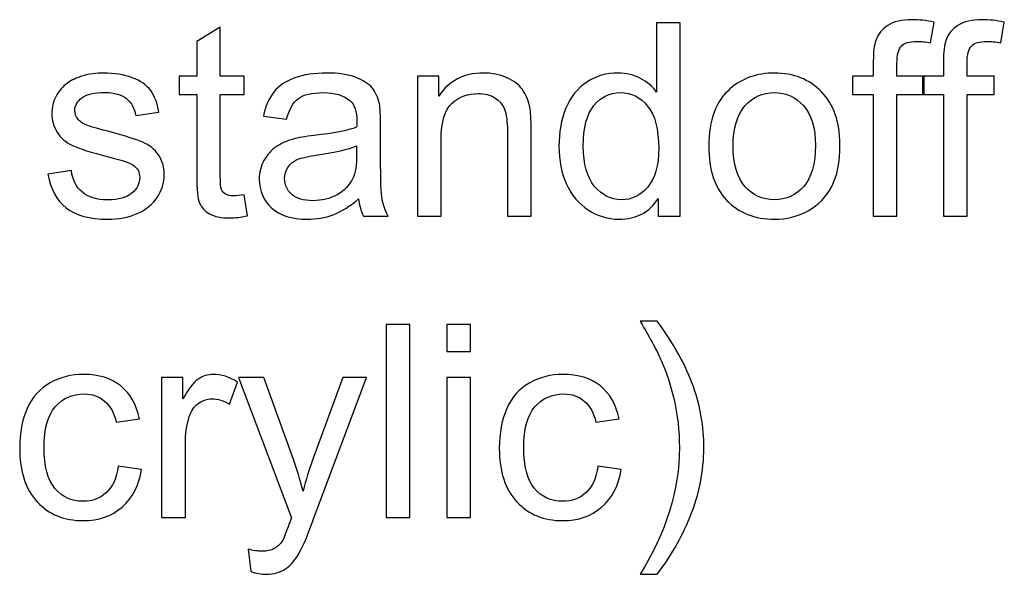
# Model space of a CAD drawing. Header units: inches. Extents: x -3.1 to 14.9, y -9.8 to 5.5.
# Tile 49 of 56: x 12.356 to 13.573, y -0.628 to 0.058. Entities that reach past the tile are written whole.
import ezdxf

# ---------------------------------------------------------------- set-up
doc = ezdxf.new("R2010")
doc.units = ezdxf.units.IN
doc.header["$MEASUREMENT"] = 0
doc.layers.add('Layer 1', color=7, linetype='Continuous')

msp = doc.modelspace()

# ---------------------------------------------------------------- linework, layer by layer
at = {"layer": 'Layer 1', "color": 250}
for points, knots in [([(13.1451, -0.185), (13.1451, -0.185), (13.1451, -0.1632), (13.1451, -0.1632), (13.1451, -0.1632), (13.1341, -0.1804), (13.118, -0.1889), (13.0967, -0.1889), (13.0967, -0.1889), (13.083, -0.1889), (13.0703, -0.1851), (13.0587, -0.1775), (13.0587, -0.1775), (13.0472, -0.17), (13.0382, -0.1594), (13.0319, -0.1457), (13.0319, -0.1457), (13.0255, -0.1321), (13.0224, -0.1165), (13.0224, -0.0988), (13.0224, -0.0988), (13.0224, -0.0815), (13.0252, -0.0659), (13.031, -0.0518), (13.031, -0.0518), (13.0367, -0.0378), (13.0454, -0.027), (13.0569, -0.0195), (13.0569, -0.0195), (13.0684, -0.012), (13.0812, -0.0083), (13.0955, -0.0083), (13.0955, -0.0083), (13.1059, -0.0083), (13.1151, -0.0105), (13.1232, -0.0149), (13.1232, -0.0149), (13.1314, -0.0193), (13.138, -0.025), (13.1431, -0.032), (13.1431, -0.032), (13.1431, -0.032), (13.1431, 0.0536), (13.1431, 0.0536), (13.1431, 0.0536), (13.1431, 0.0536), (13.1722, 0.0536), (13.1722, 0.0536), (13.1722, 0.0536), (13.1722, 0.0536), (13.1722, -0.185), (13.1722, -0.185), (13.1722, -0.185), (13.1722, -0.185), (13.1451, -0.185), (13.1451, -0.185)], [0, 0, 0, 0, 0.066667, 0.066667, 0.066667, 0.066667, 0.133333, 0.133333, 0.133333, 0.133333, 0.2, 0.2, 0.2, 0.2, 0.266667, 0.266667, 0.266667, 0.266667, 0.333333, 0.333333, 0.333333, 0.333333, 0.4, 0.4, 0.4, 0.4, 0.466667, 0.466667, 0.466667, 0.466667, 0.533333, 0.533333, 0.533333, 0.533333, 0.6, 0.6, 0.6, 0.6, 0.666667, 0.666667, 0.666667, 0.666667, 0.733333, 0.733333, 0.733333, 0.733333, 0.8, 0.8, 0.8, 0.8, 0.866667, 0.866667, 0.866667, 0.866667, 1, 1, 1, 1]), ([(13.4107, -0.185), (13.4107, -0.185), (13.4107, -0.035), (13.4107, -0.035), (13.4107, -0.035), (13.4107, -0.035), (13.3849, -0.035), (13.3849, -0.035), (13.3849, -0.035), (13.3849, -0.035), (13.3849, -0.0122), (13.3849, -0.0122), (13.3849, -0.0122), (13.3849, -0.0122), (13.4107, -0.0122), (13.4107, -0.0122), (13.4107, -0.0122), (13.4107, -0.0122), (13.4107, 0.0062), (13.4107, 0.0062), (13.4107, 0.0062), (13.4107, 0.0178), (13.4117, 0.0265), (13.4138, 0.0321), (13.4138, 0.0321), (13.4166, 0.0397), (13.4216, 0.0459), (13.4287, 0.0506), (13.4287, 0.0506), (13.4358, 0.0553), (13.4457, 0.0576), (13.4586, 0.0576), (13.4586, 0.0576), (13.4668, 0.0576), (13.4759, 0.0567), (13.4859, 0.0547), (13.4859, 0.0547), (13.4859, 0.0547), (13.4815, 0.0291), (13.4815, 0.0291), (13.4815, 0.0291), (13.4755, 0.0302), (13.4697, 0.0308), (13.4642, 0.0308), (13.4642, 0.0308), (13.4554, 0.0308), (13.4491, 0.0289), (13.4454, 0.0251), (13.4454, 0.0251), (13.4417, 0.0213), (13.4399, 0.0142), (13.4399, 0.0037), (13.4399, 0.0037), (13.4399, 0.0037), (13.4399, -0.0122), (13.4399, -0.0122), (13.4399, -0.0122), (13.4399, -0.0122), (13.4735, -0.0122), (13.4735, -0.0122), (13.4735, -0.0122), (13.4735, -0.0122), (13.4735, -0.035), (13.4735, -0.035), (13.4735, -0.035), (13.4735, -0.035), (13.4399, -0.035), (13.4399, -0.035), (13.4399, -0.035), (13.4399, -0.035), (13.4399, -0.185), (13.4399, -0.185), (13.4399, -0.185), (13.4399, -0.185), (13.4107, -0.185), (13.4107, -0.185)], [0, 0, 0, 0, 0.05, 0.05, 0.05, 0.05, 0.1, 0.1, 0.1, 0.1, 0.15, 0.15, 0.15, 0.15, 0.2, 0.2, 0.2, 0.2, 0.25, 0.25, 0.25, 0.25, 0.3, 0.3, 0.3, 0.3, 0.35, 0.35, 0.35, 0.35, 0.4, 0.4, 0.4, 0.4, 0.45, 0.45, 0.45, 0.45, 0.5, 0.5, 0.5, 0.5, 0.55, 0.55, 0.55, 0.55, 0.6, 0.6, 0.6, 0.6, 0.65, 0.65, 0.65, 0.65, 0.7, 0.7, 0.7, 0.7, 0.75, 0.75, 0.75, 0.75, 0.8, 0.8, 0.8, 0.8, 0.85, 0.85, 0.85, 0.85, 0.9, 0.9, 0.9, 0.9, 1, 1, 1, 1]), ([(13.4973, -0.185), (13.4973, -0.185), (13.4973, -0.035), (13.4973, -0.035), (13.4973, -0.035), (13.4973, -0.035), (13.4715, -0.035), (13.4715, -0.035), (13.4715, -0.035), (13.4715, -0.035), (13.4715, -0.0122), (13.4715, -0.0122), (13.4715, -0.0122), (13.4715, -0.0122), (13.4973, -0.0122), (13.4973, -0.0122), (13.4973, -0.0122), (13.4973, -0.0122), (13.4973, 0.0062), (13.4973, 0.0062), (13.4973, 0.0062), (13.4973, 0.0178), (13.4984, 0.0265), (13.5004, 0.0321), (13.5004, 0.0321), (13.5032, 0.0397), (13.5082, 0.0459), (13.5153, 0.0506), (13.5153, 0.0506), (13.5224, 0.0553), (13.5324, 0.0576), (13.5452, 0.0576), (13.5452, 0.0576), (13.5534, 0.0576), (13.5625, 0.0567), (13.5725, 0.0547), (13.5725, 0.0547), (13.5725, 0.0547), (13.5681, 0.0291), (13.5681, 0.0291), (13.5681, 0.0291), (13.5621, 0.0302), (13.5563, 0.0308), (13.5509, 0.0308), (13.5509, 0.0308), (13.542, 0.0308), (13.5357, 0.0289), (13.532, 0.0251), (13.532, 0.0251), (13.5283, 0.0213), (13.5265, 0.0142), (13.5265, 0.0037), (13.5265, 0.0037), (13.5265, 0.0037), (13.5265, -0.0122), (13.5265, -0.0122), (13.5265, -0.0122), (13.5265, -0.0122), (13.5601, -0.0122), (13.5601, -0.0122), (13.5601, -0.0122), (13.5601, -0.0122), (13.5601, -0.035), (13.5601, -0.035), (13.5601, -0.035), (13.5601, -0.035), (13.5265, -0.035), (13.5265, -0.035), (13.5265, -0.035), (13.5265, -0.035), (13.5265, -0.185), (13.5265, -0.185), (13.5265, -0.185), (13.5265, -0.185), (13.4973, -0.185), (13.4973, -0.185)], [0, 0, 0, 0, 0.05, 0.05, 0.05, 0.05, 0.1, 0.1, 0.1, 0.1, 0.15, 0.15, 0.15, 0.15, 0.2, 0.2, 0.2, 0.2, 0.25, 0.25, 0.25, 0.25, 0.3, 0.3, 0.3, 0.3, 0.35, 0.35, 0.35, 0.35, 0.4, 0.4, 0.4, 0.4, 0.45, 0.45, 0.45, 0.45, 0.5, 0.5, 0.5, 0.5, 0.55, 0.55, 0.55, 0.55, 0.6, 0.6, 0.6, 0.6, 0.65, 0.65, 0.65, 0.65, 0.7, 0.7, 0.7, 0.7, 0.75, 0.75, 0.75, 0.75, 0.8, 0.8, 0.8, 0.8, 0.85, 0.85, 0.85, 0.85, 0.9, 0.9, 0.9, 0.9, 1, 1, 1, 1]), ([(12.6335, -0.1588), (12.6335, -0.1588), (12.6377, -0.1847), (12.6377, -0.1847), (12.6377, -0.1847), (12.6295, -0.1864), (12.6221, -0.1873), (12.6156, -0.1873), (12.6156, -0.1873), (12.605, -0.1873), (12.5967, -0.1856), (12.5909, -0.1823), (12.5909, -0.1823), (12.585, -0.1789), (12.5809, -0.1745), (12.5785, -0.169), (12.5785, -0.169), (12.5761, -0.1635), (12.5749, -0.152), (12.5749, -0.1344), (12.5749, -0.1344), (12.5749, -0.1344), (12.5749, -0.035), (12.5749, -0.035), (12.5749, -0.035), (12.5749, -0.035), (12.5534, -0.035), (12.5534, -0.035), (12.5534, -0.035), (12.5534, -0.035), (12.5534, -0.0122), (12.5534, -0.0122), (12.5534, -0.0122), (12.5534, -0.0122), (12.5749, -0.0122), (12.5749, -0.0122), (12.5749, -0.0122), (12.5749, -0.0122), (12.5749, 0.0306), (12.5749, 0.0306), (12.5749, 0.0306), (12.5749, 0.0306), (12.6041, 0.0482), (12.6041, 0.0482), (12.6041, 0.0482), (12.6041, 0.0482), (12.6041, -0.0122), (12.6041, -0.0122), (12.6041, -0.0122), (12.6041, -0.0122), (12.6335, -0.0122), (12.6335, -0.0122), (12.6335, -0.0122), (12.6335, -0.0122), (12.6335, -0.035), (12.6335, -0.035), (12.6335, -0.035), (12.6335, -0.035), (12.6041, -0.035), (12.6041, -0.035), (12.6041, -0.035), (12.6041, -0.035), (12.6041, -0.136), (12.6041, -0.136), (12.6041, -0.136), (12.6041, -0.1444), (12.6046, -0.1498), (12.6056, -0.1521), (12.6056, -0.1521), (12.6066, -0.1545), (12.6083, -0.1564), (12.6106, -0.1579), (12.6106, -0.1579), (12.613, -0.1593), (12.6163, -0.16), (12.6206, -0.16), (12.6206, -0.16), (12.6239, -0.16), (12.6282, -0.1596), (12.6335, -0.1588)], [0, 0, 0, 0, 0.047619, 0.047619, 0.047619, 0.047619, 0.095238, 0.095238, 0.095238, 0.095238, 0.142857, 0.142857, 0.142857, 0.142857, 0.190476, 0.190476, 0.190476, 0.190476, 0.238095, 0.238095, 0.238095, 0.238095, 0.285714, 0.285714, 0.285714, 0.285714, 0.333333, 0.333333, 0.333333, 0.333333, 0.380952, 0.380952, 0.380952, 0.380952, 0.428571, 0.428571, 0.428571, 0.428571, 0.47619, 0.47619, 0.47619, 0.47619, 0.52381, 0.52381, 0.52381, 0.52381, 0.571429, 0.571429, 0.571429, 0.571429, 0.619048, 0.619048, 0.619048, 0.619048, 0.666667, 0.666667, 0.666667, 0.666667, 0.714286, 0.714286, 0.714286, 0.714286, 0.761905, 0.761905, 0.761905, 0.761905, 0.809524, 0.809524, 0.809524, 0.809524, 0.857143, 0.857143, 0.857143, 0.857143, 0.904762, 0.904762, 0.904762, 0.904762, 1, 1, 1, 1]), ([(12.3912, -0.1334), (12.3912, -0.1334), (12.4201, -0.1289), (12.4201, -0.1289), (12.4201, -0.1289), (12.4217, -0.1405), (12.4263, -0.1494), (12.4337, -0.1556), (12.4337, -0.1556), (12.4411, -0.1618), (12.4515, -0.1649), (12.4649, -0.1649), (12.4649, -0.1649), (12.4784, -0.1649), (12.4884, -0.1621), (12.4949, -0.1566), (12.4949, -0.1566), (12.5014, -0.1511), (12.5046, -0.1447), (12.5046, -0.1374), (12.5046, -0.1374), (12.5046, -0.1307), (12.5017, -0.1255), (12.496, -0.1217), (12.496, -0.1217), (12.492, -0.1191), (12.482, -0.1158), (12.466, -0.1118), (12.466, -0.1118), (12.4446, -0.1064), (12.4296, -0.1017), (12.4214, -0.0977), (12.4214, -0.0977), (12.4131, -0.0938), (12.4067, -0.0883), (12.4025, -0.0813), (12.4025, -0.0813), (12.3982, -0.0743), (12.396, -0.0665), (12.396, -0.0581), (12.396, -0.0581), (12.396, -0.0504), (12.3978, -0.0433), (12.4014, -0.0367), (12.4014, -0.0367), (12.4049, -0.0301), (12.4097, -0.0246), (12.4157, -0.0203), (12.4157, -0.0203), (12.4203, -0.017), (12.4265, -0.0141), (12.4344, -0.0118), (12.4344, -0.0118), (12.4422, -0.0094), (12.4507, -0.0083), (12.4597, -0.0083), (12.4597, -0.0083), (12.4732, -0.0083), (12.4851, -0.0103), (12.4954, -0.0141), (12.4954, -0.0141), (12.5057, -0.018), (12.5132, -0.0233), (12.5181, -0.03), (12.5181, -0.03), (12.523, -0.0367), (12.5264, -0.0456), (12.5282, -0.0568), (12.5282, -0.0568), (12.5282, -0.0568), (12.4996, -0.0607), (12.4996, -0.0607), (12.4996, -0.0607), (12.4982, -0.0518), (12.4945, -0.0449), (12.4882, -0.0399), (12.4882, -0.0399), (12.482, -0.0349), (12.4732, -0.0324), (12.4618, -0.0324), (12.4618, -0.0324), (12.4484, -0.0324), (12.4387, -0.0346), (12.433, -0.039), (12.433, -0.039), (12.4272, -0.0435), (12.4244, -0.0487), (12.4244, -0.0546), (12.4244, -0.0546), (12.4244, -0.0585), (12.4256, -0.0619), (12.428, -0.0649), (12.428, -0.0649), (12.4304, -0.0681), (12.4341, -0.0706), (12.4392, -0.0728), (12.4392, -0.0728), (12.4421, -0.0738), (12.4507, -0.0763), (12.4651, -0.0802), (12.4651, -0.0802), (12.4858, -0.0858), (12.5002, -0.0903), (12.5084, -0.0938), (12.5084, -0.0938), (12.5166, -0.0973), (12.5231, -0.1025), (12.5277, -0.1092), (12.5277, -0.1092), (12.5324, -0.1159), (12.5347, -0.1243), (12.5347, -0.1343), (12.5347, -0.1343), (12.5347, -0.144), (12.5319, -0.1532), (12.5262, -0.1619), (12.5262, -0.1619), (12.5205, -0.1705), (12.5122, -0.1771), (12.5015, -0.1819), (12.5015, -0.1819), (12.4908, -0.1866), (12.4786, -0.1889), (12.4651, -0.1889), (12.4651, -0.1889), (12.4426, -0.1889), (12.4255, -0.1843), (12.4137, -0.1749), (12.4137, -0.1749), (12.4019, -0.1656), (12.3944, -0.1518), (12.3912, -0.1334)], [0, 0, 0, 0, 0.029412, 0.029412, 0.029412, 0.029412, 0.058824, 0.058824, 0.058824, 0.058824, 0.088235, 0.088235, 0.088235, 0.088235, 0.117647, 0.117647, 0.117647, 0.117647, 0.147059, 0.147059, 0.147059, 0.147059, 0.176471, 0.176471, 0.176471, 0.176471, 0.205882, 0.205882, 0.205882, 0.205882, 0.235294, 0.235294, 0.235294, 0.235294, 0.264706, 0.264706, 0.264706, 0.264706, 0.294118, 0.294118, 0.294118, 0.294118, 0.323529, 0.323529, 0.323529, 0.323529, 0.352941, 0.352941, 0.352941, 0.352941, 0.382353, 0.382353, 0.382353, 0.382353, 0.411765, 0.411765, 0.411765, 0.411765, 0.441176, 0.441176, 0.441176, 0.441176, 0.470588, 0.470588, 0.470588, 0.470588, 0.5, 0.5, 0.5, 0.5, 0.529412, 0.529412, 0.529412, 0.529412, 0.558824, 0.558824, 0.558824, 0.558824, 0.588235, 0.588235, 0.588235, 0.588235, 0.617647, 0.617647, 0.617647, 0.617647, 0.647059, 0.647059, 0.647059, 0.647059, 0.676471, 0.676471, 0.676471, 0.676471, 0.705882, 0.705882, 0.705882, 0.705882, 0.735294, 0.735294, 0.735294, 0.735294, 0.764706, 0.764706, 0.764706, 0.764706, 0.794118, 0.794118, 0.794118, 0.794118, 0.823529, 0.823529, 0.823529, 0.823529, 0.852941, 0.852941, 0.852941, 0.852941, 0.882353, 0.882353, 0.882353, 0.882353, 0.911765, 0.911765, 0.911765, 0.911765, 0.941176, 0.941176, 0.941176, 0.941176, 1, 1, 1, 1]), ([(12.775, -0.1637), (12.7641, -0.1729), (12.7536, -0.1794), (12.7436, -0.1833), (12.7436, -0.1833), (12.7336, -0.187), (12.7228, -0.1889), (12.7113, -0.1889), (12.7113, -0.1889), (12.6923, -0.1889), (12.6777, -0.1843), (12.6675, -0.175), (12.6675, -0.175), (12.6574, -0.1658), (12.6522, -0.1539), (12.6522, -0.1395), (12.6522, -0.1395), (12.6522, -0.131), (12.6541, -0.1233), (12.658, -0.1163), (12.658, -0.1163), (12.6619, -0.1093), (12.6669, -0.1036), (12.6731, -0.0994), (12.6731, -0.0994), (12.6794, -0.0952), (12.6864, -0.092), (12.6942, -0.0898), (12.6942, -0.0898), (12.7, -0.0883), (12.7086, -0.0868), (12.7202, -0.0854), (12.7202, -0.0854), (12.7439, -0.0826), (12.7614, -0.0793), (12.7725, -0.0753), (12.7725, -0.0753), (12.7726, -0.0713), (12.7727, -0.0688), (12.7727, -0.0677), (12.7727, -0.0677), (12.7727, -0.0558), (12.7699, -0.0473), (12.7644, -0.0425), (12.7644, -0.0425), (12.7569, -0.0358), (12.7457, -0.0325), (12.731, -0.0325), (12.731, -0.0325), (12.7172, -0.0325), (12.7071, -0.0349), (12.7005, -0.0398), (12.7005, -0.0398), (12.6939, -0.0446), (12.6891, -0.0531), (12.6859, -0.0654), (12.6859, -0.0654), (12.6859, -0.0654), (12.6573, -0.0615), (12.6573, -0.0615), (12.6573, -0.0615), (12.6599, -0.0493), (12.6642, -0.0393), (12.6701, -0.0318), (12.6701, -0.0318), (12.6761, -0.0243), (12.6847, -0.0184), (12.696, -0.0144), (12.696, -0.0144), (12.7073, -0.0103), (12.7204, -0.0083), (12.7352, -0.0083), (12.7352, -0.0083), (12.75, -0.0083), (12.762, -0.01), (12.7712, -0.0135), (12.7712, -0.0135), (12.7804, -0.017), (12.7872, -0.0213), (12.7916, -0.0266), (12.7916, -0.0266), (12.7959, -0.0319), (12.7989, -0.0385), (12.8007, -0.0465), (12.8007, -0.0465), (12.8016, -0.0515), (12.8021, -0.0605), (12.8021, -0.0735), (12.8021, -0.0735), (12.8021, -0.0735), (12.8021, -0.1126), (12.8021, -0.1126), (12.8021, -0.1126), (12.8021, -0.1399), (12.8027, -0.1571), (12.804, -0.1643), (12.804, -0.1643), (12.8052, -0.1715), (12.8077, -0.1784), (12.8114, -0.185), (12.8114, -0.185), (12.8114, -0.185), (12.7808, -0.185), (12.7808, -0.185), (12.7808, -0.185), (12.7778, -0.179), (12.7758, -0.1719), (12.775, -0.1637)], [0, 0, 0, 0, 0.035714, 0.035714, 0.035714, 0.035714, 0.071429, 0.071429, 0.071429, 0.071429, 0.107143, 0.107143, 0.107143, 0.107143, 0.142857, 0.142857, 0.142857, 0.142857, 0.178571, 0.178571, 0.178571, 0.178571, 0.214286, 0.214286, 0.214286, 0.214286, 0.25, 0.25, 0.25, 0.25, 0.285714, 0.285714, 0.285714, 0.285714, 0.321429, 0.321429, 0.321429, 0.321429, 0.357143, 0.357143, 0.357143, 0.357143, 0.392857, 0.392857, 0.392857, 0.392857, 0.428571, 0.428571, 0.428571, 0.428571, 0.464286, 0.464286, 0.464286, 0.464286, 0.5, 0.5, 0.5, 0.5, 0.535714, 0.535714, 0.535714, 0.535714, 0.571429, 0.571429, 0.571429, 0.571429, 0.607143, 0.607143, 0.607143, 0.607143, 0.642857, 0.642857, 0.642857, 0.642857, 0.678571, 0.678571, 0.678571, 0.678571, 0.714286, 0.714286, 0.714286, 0.714286, 0.75, 0.75, 0.75, 0.75, 0.785714, 0.785714, 0.785714, 0.785714, 0.821429, 0.821429, 0.821429, 0.821429, 0.857143, 0.857143, 0.857143, 0.857143, 0.892857, 0.892857, 0.892857, 0.892857, 0.928571, 0.928571, 0.928571, 0.928571, 1, 1, 1, 1]), ([(12.8476, -0.185), (12.8476, -0.185), (12.8476, -0.0122), (12.8476, -0.0122), (12.8476, -0.0122), (12.8476, -0.0122), (12.8739, -0.0122), (12.8739, -0.0122), (12.8739, -0.0122), (12.8739, -0.0122), (12.8739, -0.0368), (12.8739, -0.0368), (12.8739, -0.0368), (12.8866, -0.0178), (12.905, -0.0083), (12.9289, -0.0083), (12.9289, -0.0083), (12.9394, -0.0083), (12.9489, -0.0101), (12.9576, -0.0139), (12.9576, -0.0139), (12.9664, -0.0176), (12.9729, -0.0225), (12.9772, -0.0286), (12.9772, -0.0286), (12.9816, -0.0347), (12.9846, -0.0419), (12.9864, -0.0503), (12.9864, -0.0503), (12.9875, -0.0557), (12.988, -0.0652), (12.988, -0.0788), (12.988, -0.0788), (12.988, -0.0788), (12.988, -0.185), (12.988, -0.185), (12.988, -0.185), (12.988, -0.185), (12.9587, -0.185), (12.9587, -0.185), (12.9587, -0.185), (12.9587, -0.185), (12.9587, -0.0799), (12.9587, -0.0799), (12.9587, -0.0799), (12.9587, -0.068), (12.9576, -0.059), (12.9553, -0.0531), (12.9553, -0.0531), (12.953, -0.0472), (12.949, -0.0425), (12.9432, -0.039), (12.9432, -0.039), (12.9374, -0.0354), (12.9306, -0.0336), (12.9227, -0.0336), (12.9227, -0.0336), (12.9102, -0.0336), (12.8995, -0.0376), (12.8904, -0.0455), (12.8904, -0.0455), (12.8814, -0.0535), (12.8769, -0.0685), (12.8769, -0.0906), (12.8769, -0.0906), (12.8769, -0.0906), (12.8769, -0.185), (12.8769, -0.185), (12.8769, -0.185), (12.8769, -0.185), (12.8476, -0.185), (12.8476, -0.185)], [0, 0, 0, 0, 0.052632, 0.052632, 0.052632, 0.052632, 0.105263, 0.105263, 0.105263, 0.105263, 0.157895, 0.157895, 0.157895, 0.157895, 0.210526, 0.210526, 0.210526, 0.210526, 0.263158, 0.263158, 0.263158, 0.263158, 0.315789, 0.315789, 0.315789, 0.315789, 0.368421, 0.368421, 0.368421, 0.368421, 0.421053, 0.421053, 0.421053, 0.421053, 0.473684, 0.473684, 0.473684, 0.473684, 0.526316, 0.526316, 0.526316, 0.526316, 0.578947, 0.578947, 0.578947, 0.578947, 0.631579, 0.631579, 0.631579, 0.631579, 0.684211, 0.684211, 0.684211, 0.684211, 0.736842, 0.736842, 0.736842, 0.736842, 0.789474, 0.789474, 0.789474, 0.789474, 0.842105, 0.842105, 0.842105, 0.842105, 0.894737, 0.894737, 0.894737, 0.894737, 1, 1, 1, 1]), ([(13.2074, -0.0986), (13.2074, -0.0666), (13.2163, -0.0429), (13.2341, -0.0275), (13.2341, -0.0275), (13.249, -0.0147), (13.2671, -0.0083), (13.2885, -0.0083), (13.2885, -0.0083), (13.3122, -0.0083), (13.3317, -0.016), (13.3467, -0.0316), (13.3467, -0.0316), (13.3619, -0.0472), (13.3694, -0.0687), (13.3694, -0.0961), (13.3694, -0.0961), (13.3694, -0.1184), (13.366, -0.1359), (13.3594, -0.1486), (13.3594, -0.1486), (13.3527, -0.1614), (13.343, -0.1713), (13.3302, -0.1784), (13.3302, -0.1784), (13.3175, -0.1854), (13.3036, -0.1889), (13.2885, -0.1889), (13.2885, -0.1889), (13.2643, -0.1889), (13.2447, -0.1812), (13.2298, -0.1656), (13.2298, -0.1656), (13.2149, -0.1501), (13.2074, -0.1278), (13.2074, -0.0986)], [0, 0, 0, 0, 0.1, 0.1, 0.1, 0.1, 0.2, 0.2, 0.2, 0.2, 0.3, 0.3, 0.3, 0.3, 0.4, 0.4, 0.4, 0.4, 0.5, 0.5, 0.5, 0.5, 0.6, 0.6, 0.6, 0.6, 0.7, 0.7, 0.7, 0.7, 0.8, 0.8, 0.8, 0.8, 1, 1, 1, 1]), ([(13.0525, -0.0988), (13.0525, -0.1209), (13.0571, -0.1375), (13.0665, -0.1484), (13.0665, -0.1484), (13.0758, -0.1594), (13.0868, -0.1649), (13.0995, -0.1649), (13.0995, -0.1649), (13.1123, -0.1649), (13.1232, -0.1596), (13.1321, -0.1491), (13.1321, -0.1491), (13.1411, -0.1387), (13.1456, -0.1227), (13.1456, -0.1012), (13.1456, -0.1012), (13.1456, -0.0775), (13.141, -0.0602), (13.1319, -0.0491), (13.1319, -0.0491), (13.1228, -0.038), (13.1116, -0.0325), (13.0982, -0.0325), (13.0982, -0.0325), (13.0852, -0.0325), (13.0743, -0.0379), (13.0656, -0.0485), (13.0656, -0.0485), (13.0569, -0.0591), (13.0525, -0.0759), (13.0525, -0.0988)], [0, 0, 0, 0, 0.111111, 0.111111, 0.111111, 0.111111, 0.222222, 0.222222, 0.222222, 0.222222, 0.333333, 0.333333, 0.333333, 0.333333, 0.444444, 0.444444, 0.444444, 0.444444, 0.555556, 0.555556, 0.555556, 0.555556, 0.666667, 0.666667, 0.666667, 0.666667, 0.777778, 0.777778, 0.777778, 0.777778, 1, 1, 1, 1]), ([(13.2375, -0.0986), (13.2375, -0.1208), (13.2424, -0.1373), (13.252, -0.1483), (13.252, -0.1483), (13.2617, -0.1594), (13.2739, -0.1649), (13.2885, -0.1649), (13.2885, -0.1649), (13.303, -0.1649), (13.3151, -0.1593), (13.3248, -0.1483), (13.3248, -0.1483), (13.3344, -0.1372), (13.3392, -0.1203), (13.3392, -0.0976), (13.3392, -0.0976), (13.3392, -0.0763), (13.3344, -0.06), (13.3247, -0.049), (13.3247, -0.049), (13.315, -0.038), (13.3029, -0.0325), (13.2885, -0.0325), (13.2885, -0.0325), (13.2739, -0.0325), (13.2617, -0.038), (13.252, -0.049), (13.252, -0.049), (13.2424, -0.0599), (13.2375, -0.0765), (13.2375, -0.0986)], [0, 0, 0, 0, 0.111111, 0.111111, 0.111111, 0.111111, 0.222222, 0.222222, 0.222222, 0.222222, 0.333333, 0.333333, 0.333333, 0.333333, 0.444444, 0.444444, 0.444444, 0.444444, 0.555556, 0.555556, 0.555556, 0.555556, 0.666667, 0.666667, 0.666667, 0.666667, 0.777778, 0.777778, 0.777778, 0.777778, 1, 1, 1, 1]), ([(12.7725, -0.0983), (12.7619, -0.1026), (12.7459, -0.1063), (12.7247, -0.1094), (12.7247, -0.1094), (12.7126, -0.1111), (12.7041, -0.113), (12.6991, -0.1152), (12.6991, -0.1152), (12.6941, -0.1174), (12.6902, -0.1205), (12.6876, -0.1248), (12.6876, -0.1248), (12.6849, -0.1289), (12.6835, -0.1335), (12.6835, -0.1386), (12.6835, -0.1386), (12.6835, -0.1465), (12.6865, -0.153), (12.6924, -0.1582), (12.6924, -0.1582), (12.6982, -0.1634), (12.7069, -0.166), (12.7183, -0.166), (12.7183, -0.166), (12.7296, -0.166), (12.7396, -0.1635), (12.7484, -0.1586), (12.7484, -0.1586), (12.7572, -0.1536), (12.7637, -0.1469), (12.7678, -0.1383), (12.7678, -0.1383), (12.771, -0.1317), (12.7725, -0.1219), (12.7725, -0.109), (12.7725, -0.109), (12.7725, -0.109), (12.7725, -0.0983), (12.7725, -0.0983)], [0, 0, 0, 0, 0.090909, 0.090909, 0.090909, 0.090909, 0.181818, 0.181818, 0.181818, 0.181818, 0.272727, 0.272727, 0.272727, 0.272727, 0.363636, 0.363636, 0.363636, 0.363636, 0.454545, 0.454545, 0.454545, 0.454545, 0.545455, 0.545455, 0.545455, 0.545455, 0.636364, 0.636364, 0.636364, 0.636364, 0.727273, 0.727273, 0.727273, 0.727273, 0.818182, 0.818182, 0.818182, 0.818182, 1, 1, 1, 1]), ([(13.1436, -0.6276), (13.1436, -0.6276), (13.1226, -0.6276), (13.1226, -0.6276), (13.1226, -0.6276), (13.155, -0.5755), (13.1712, -0.5234), (13.1712, -0.4711), (13.1712, -0.4711), (13.1712, -0.4508), (13.1689, -0.4305), (13.1642, -0.4104), (13.1642, -0.4104), (13.1606, -0.3942), (13.1554, -0.3785), (13.1488, -0.3636), (13.1488, -0.3636), (13.1446, -0.3538), (13.1359, -0.3375), (13.1226, -0.3148), (13.1226, -0.3148), (13.1226, -0.3148), (13.1436, -0.3148), (13.1436, -0.3148), (13.1436, -0.3148), (13.164, -0.342), (13.1791, -0.3693), (13.1889, -0.3968), (13.1889, -0.3968), (13.1972, -0.4204), (13.2014, -0.4451), (13.2014, -0.471), (13.2014, -0.471), (13.2014, -0.5003), (13.1957, -0.5286), (13.1845, -0.556), (13.1845, -0.556), (13.1733, -0.5833), (13.1596, -0.6072), (13.1436, -0.6276)], [0, 0, 0, 0, 0.090909, 0.090909, 0.090909, 0.090909, 0.181818, 0.181818, 0.181818, 0.181818, 0.272727, 0.272727, 0.272727, 0.272727, 0.363636, 0.363636, 0.363636, 0.363636, 0.454545, 0.454545, 0.454545, 0.454545, 0.545455, 0.545455, 0.545455, 0.545455, 0.636364, 0.636364, 0.636364, 0.636364, 0.727273, 0.727273, 0.727273, 0.727273, 0.818182, 0.818182, 0.818182, 0.818182, 1, 1, 1, 1]), ([(12.809, -0.5574), (12.809, -0.5574), (12.809, -0.3188), (12.809, -0.3188), (12.809, -0.3188), (12.809, -0.3188), (12.8382, -0.3188), (12.8382, -0.3188), (12.8382, -0.3188), (12.8382, -0.3188), (12.8382, -0.5574), (12.8382, -0.5574), (12.8382, -0.5574), (12.8382, -0.5574), (12.809, -0.5574), (12.809, -0.5574)], [0, 0, 0, 0, 0.2, 0.2, 0.2, 0.2, 0.4, 0.4, 0.4, 0.4, 0.6, 0.6, 0.6, 0.6, 1, 1, 1, 1]), ([(12.8838, -0.3525), (12.8838, -0.3525), (12.8838, -0.3188), (12.8838, -0.3188), (12.8838, -0.3188), (12.8838, -0.3188), (12.9131, -0.3188), (12.9131, -0.3188), (12.9131, -0.3188), (12.9131, -0.3188), (12.9131, -0.3525), (12.9131, -0.3525), (12.9131, -0.3525), (12.9131, -0.3525), (12.8838, -0.3525), (12.8838, -0.3525)], [0, 0, 0, 0, 0.2, 0.2, 0.2, 0.2, 0.4, 0.4, 0.4, 0.4, 0.6, 0.6, 0.6, 0.6, 1, 1, 1, 1]), ([(12.4781, -0.4941), (12.4781, -0.4941), (12.5068, -0.4979), (12.5068, -0.4979), (12.5068, -0.4979), (12.5037, -0.5177), (12.4957, -0.5333), (12.4827, -0.5445), (12.4827, -0.5445), (12.4697, -0.5557), (12.4538, -0.5613), (12.4349, -0.5613), (12.4349, -0.5613), (12.4113, -0.5613), (12.3922, -0.5536), (12.3779, -0.5381), (12.3779, -0.5381), (12.3635, -0.5227), (12.3563, -0.5005), (12.3563, -0.4716), (12.3563, -0.4716), (12.3563, -0.453), (12.3594, -0.4366), (12.3656, -0.4226), (12.3656, -0.4226), (12.3718, -0.4086), (12.3812, -0.3981), (12.3938, -0.3911), (12.3938, -0.3911), (12.4065, -0.3841), (12.4202, -0.3806), (12.4351, -0.3806), (12.4351, -0.3806), (12.4538, -0.3806), (12.4692, -0.3854), (12.4811, -0.3949), (12.4811, -0.3949), (12.4931, -0.4044), (12.5007, -0.4179), (12.5041, -0.4354), (12.5041, -0.4354), (12.5041, -0.4354), (12.4756, -0.4398), (12.4756, -0.4398), (12.4756, -0.4398), (12.4729, -0.4281), (12.4681, -0.4194), (12.4612, -0.4135), (12.4612, -0.4135), (12.4543, -0.4077), (12.446, -0.4048), (12.4362, -0.4048), (12.4362, -0.4048), (12.4215, -0.4048), (12.4095, -0.41), (12.4002, -0.4206), (12.4002, -0.4206), (12.391, -0.4312), (12.3864, -0.4479), (12.3864, -0.4708), (12.3864, -0.4708), (12.3864, -0.494), (12.3908, -0.5109), (12.3998, -0.5215), (12.3998, -0.5215), (12.4087, -0.532), (12.4203, -0.5373), (12.4346, -0.5373), (12.4346, -0.5373), (12.4461, -0.5373), (12.4557, -0.5337), (12.4634, -0.5266), (12.4634, -0.5266), (12.4711, -0.5196), (12.476, -0.5088), (12.4781, -0.4941)], [0, 0, 0, 0, 0.05, 0.05, 0.05, 0.05, 0.1, 0.1, 0.1, 0.1, 0.15, 0.15, 0.15, 0.15, 0.2, 0.2, 0.2, 0.2, 0.25, 0.25, 0.25, 0.25, 0.3, 0.3, 0.3, 0.3, 0.35, 0.35, 0.35, 0.35, 0.4, 0.4, 0.4, 0.4, 0.45, 0.45, 0.45, 0.45, 0.5, 0.5, 0.5, 0.5, 0.55, 0.55, 0.55, 0.55, 0.6, 0.6, 0.6, 0.6, 0.65, 0.65, 0.65, 0.65, 0.7, 0.7, 0.7, 0.7, 0.75, 0.75, 0.75, 0.75, 0.8, 0.8, 0.8, 0.8, 0.85, 0.85, 0.85, 0.85, 0.9, 0.9, 0.9, 0.9, 1, 1, 1, 1]), ([(12.5316, -0.5574), (12.5316, -0.5574), (12.5316, -0.3846), (12.5316, -0.3846), (12.5316, -0.3846), (12.5316, -0.3846), (12.558, -0.3846), (12.558, -0.3846), (12.558, -0.3846), (12.558, -0.3846), (12.558, -0.4108), (12.558, -0.4108), (12.558, -0.4108), (12.5647, -0.3985), (12.5709, -0.3904), (12.5766, -0.3865), (12.5766, -0.3865), (12.5823, -0.3826), (12.5886, -0.3806), (12.5954, -0.3806), (12.5954, -0.3806), (12.6053, -0.3806), (12.6153, -0.3838), (12.6255, -0.3901), (12.6255, -0.3901), (12.6255, -0.3901), (12.6154, -0.4173), (12.6154, -0.4173), (12.6154, -0.4173), (12.6083, -0.413), (12.6011, -0.4109), (12.594, -0.4109), (12.594, -0.4109), (12.5875, -0.4109), (12.5818, -0.4129), (12.5767, -0.4167), (12.5767, -0.4167), (12.5716, -0.4206), (12.568, -0.4259), (12.5658, -0.4328), (12.5658, -0.4328), (12.5625, -0.4431), (12.5609, -0.4545), (12.5609, -0.4669), (12.5609, -0.4669), (12.5609, -0.4669), (12.5609, -0.5574), (12.5609, -0.5574), (12.5609, -0.5574), (12.5609, -0.5574), (12.5316, -0.5574), (12.5316, -0.5574)], [0, 0, 0, 0, 0.071429, 0.071429, 0.071429, 0.071429, 0.142857, 0.142857, 0.142857, 0.142857, 0.214286, 0.214286, 0.214286, 0.214286, 0.285714, 0.285714, 0.285714, 0.285714, 0.357143, 0.357143, 0.357143, 0.357143, 0.428571, 0.428571, 0.428571, 0.428571, 0.5, 0.5, 0.5, 0.5, 0.571429, 0.571429, 0.571429, 0.571429, 0.642857, 0.642857, 0.642857, 0.642857, 0.714286, 0.714286, 0.714286, 0.714286, 0.785714, 0.785714, 0.785714, 0.785714, 0.857143, 0.857143, 0.857143, 0.857143, 1, 1, 1, 1]), ([(12.6416, -0.624), (12.6416, -0.624), (12.6384, -0.5965), (12.6384, -0.5965), (12.6384, -0.5965), (12.6448, -0.5982), (12.6504, -0.5991), (12.6551, -0.5991), (12.6551, -0.5991), (12.6616, -0.5991), (12.6669, -0.598), (12.6707, -0.5958), (12.6707, -0.5958), (12.6747, -0.5936), (12.6779, -0.5906), (12.6804, -0.5867), (12.6804, -0.5867), (12.6822, -0.5838), (12.6852, -0.5765), (12.6893, -0.5649), (12.6893, -0.5649), (12.6899, -0.5633), (12.6907, -0.5609), (12.6919, -0.5578), (12.6919, -0.5578), (12.6919, -0.5578), (12.6264, -0.3846), (12.6264, -0.3846), (12.6264, -0.3846), (12.6264, -0.3846), (12.6579, -0.3846), (12.6579, -0.3846), (12.6579, -0.3846), (12.6579, -0.3846), (12.6939, -0.4846), (12.6939, -0.4846), (12.6939, -0.4846), (12.6985, -0.4974), (12.7027, -0.5107), (12.7064, -0.5247), (12.7064, -0.5247), (12.7098, -0.5113), (12.7138, -0.4981), (12.7185, -0.4853), (12.7185, -0.4853), (12.7185, -0.4853), (12.7554, -0.3846), (12.7554, -0.3846), (12.7554, -0.3846), (12.7554, -0.3846), (12.7847, -0.3846), (12.7847, -0.3846), (12.7847, -0.3846), (12.7847, -0.3846), (12.719, -0.5604), (12.719, -0.5604), (12.719, -0.5604), (12.7119, -0.5794), (12.7064, -0.5924), (12.7025, -0.5996), (12.7025, -0.5996), (12.6973, -0.6093), (12.6914, -0.6163), (12.6846, -0.6208), (12.6846, -0.6208), (12.6779, -0.6253), (12.6699, -0.6276), (12.6605, -0.6276), (12.6605, -0.6276), (12.6549, -0.6276), (12.6486, -0.6264), (12.6416, -0.624)], [0, 0, 0, 0, 0.052632, 0.052632, 0.052632, 0.052632, 0.105263, 0.105263, 0.105263, 0.105263, 0.157895, 0.157895, 0.157895, 0.157895, 0.210526, 0.210526, 0.210526, 0.210526, 0.263158, 0.263158, 0.263158, 0.263158, 0.315789, 0.315789, 0.315789, 0.315789, 0.368421, 0.368421, 0.368421, 0.368421, 0.421053, 0.421053, 0.421053, 0.421053, 0.473684, 0.473684, 0.473684, 0.473684, 0.526316, 0.526316, 0.526316, 0.526316, 0.578947, 0.578947, 0.578947, 0.578947, 0.631579, 0.631579, 0.631579, 0.631579, 0.684211, 0.684211, 0.684211, 0.684211, 0.736842, 0.736842, 0.736842, 0.736842, 0.789474, 0.789474, 0.789474, 0.789474, 0.842105, 0.842105, 0.842105, 0.842105, 0.894737, 0.894737, 0.894737, 0.894737, 1, 1, 1, 1]), ([(12.8838, -0.5574), (12.8838, -0.5574), (12.8838, -0.3846), (12.8838, -0.3846), (12.8838, -0.3846), (12.8838, -0.3846), (12.9131, -0.3846), (12.9131, -0.3846), (12.9131, -0.3846), (12.9131, -0.3846), (12.9131, -0.5574), (12.9131, -0.5574), (12.9131, -0.5574), (12.9131, -0.5574), (12.8838, -0.5574), (12.8838, -0.5574)], [0, 0, 0, 0, 0.2, 0.2, 0.2, 0.2, 0.4, 0.4, 0.4, 0.4, 0.6, 0.6, 0.6, 0.6, 1, 1, 1, 1]), ([(13.0705, -0.4941), (13.0705, -0.4941), (13.0993, -0.4979), (13.0993, -0.4979), (13.0993, -0.4979), (13.0962, -0.5177), (13.0881, -0.5333), (13.0751, -0.5445), (13.0751, -0.5445), (13.0622, -0.5557), (13.0462, -0.5613), (13.0274, -0.5613), (13.0274, -0.5613), (13.0037, -0.5613), (12.9847, -0.5536), (12.9704, -0.5381), (12.9704, -0.5381), (12.956, -0.5227), (12.9487, -0.5005), (12.9487, -0.4716), (12.9487, -0.4716), (12.9487, -0.453), (12.9519, -0.4366), (12.958, -0.4226), (12.958, -0.4226), (12.9642, -0.4086), (12.9736, -0.3981), (12.9863, -0.3911), (12.9863, -0.3911), (12.9989, -0.3841), (13.0127, -0.3806), (13.0275, -0.3806), (13.0275, -0.3806), (13.0463, -0.3806), (13.0617, -0.3854), (13.0736, -0.3949), (13.0736, -0.3949), (13.0855, -0.4044), (13.0932, -0.4179), (13.0966, -0.4354), (13.0966, -0.4354), (13.0966, -0.4354), (13.0681, -0.4398), (13.0681, -0.4398), (13.0681, -0.4398), (13.0654, -0.4281), (13.0606, -0.4194), (13.0537, -0.4135), (13.0537, -0.4135), (13.0468, -0.4077), (13.0385, -0.4048), (13.0287, -0.4048), (13.0287, -0.4048), (13.0139, -0.4048), (13.0019, -0.41), (12.9927, -0.4206), (12.9927, -0.4206), (12.9835, -0.4312), (12.9789, -0.4479), (12.9789, -0.4708), (12.9789, -0.4708), (12.9789, -0.494), (12.9833, -0.5109), (12.9922, -0.5215), (12.9922, -0.5215), (13.0011, -0.532), (13.0127, -0.5373), (13.0271, -0.5373), (13.0271, -0.5373), (13.0386, -0.5373), (13.0481, -0.5337), (13.0559, -0.5266), (13.0559, -0.5266), (13.0636, -0.5196), (13.0685, -0.5088), (13.0705, -0.4941)], [0, 0, 0, 0, 0.05, 0.05, 0.05, 0.05, 0.1, 0.1, 0.1, 0.1, 0.15, 0.15, 0.15, 0.15, 0.2, 0.2, 0.2, 0.2, 0.25, 0.25, 0.25, 0.25, 0.3, 0.3, 0.3, 0.3, 0.35, 0.35, 0.35, 0.35, 0.4, 0.4, 0.4, 0.4, 0.45, 0.45, 0.45, 0.45, 0.5, 0.5, 0.5, 0.5, 0.55, 0.55, 0.55, 0.55, 0.6, 0.6, 0.6, 0.6, 0.65, 0.65, 0.65, 0.65, 0.7, 0.7, 0.7, 0.7, 0.75, 0.75, 0.75, 0.75, 0.8, 0.8, 0.8, 0.8, 0.85, 0.85, 0.85, 0.85, 0.9, 0.9, 0.9, 0.9, 1, 1, 1, 1])]:
    msp.add_open_spline(points, degree=3, knots=knots, dxfattribs=at)

doc.saveas('drawing.dxf')
